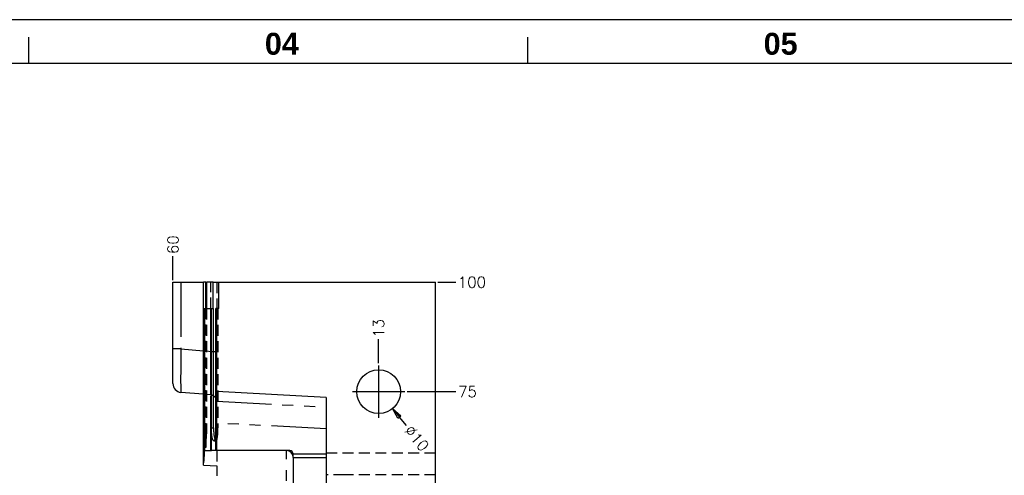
# Model space of a CAD drawing. Extents: x 2651 to 11825, y -3833 to 1075.
# Tile 14 of 256: x 2991 to 3216, y -3117 to -3013. Entities that reach past the tile are written whole.
import ezdxf

# ---------------------------------------------------------------- set-up
doc = ezdxf.new("R2010")
doc.units = 0
doc.header["$LTSCALE"] = 10
for name, pattern in [('CENTER', [2, 1.25, -0.25, 0.25, -0.25]), ('HIDDEN', [0.375, 0.25, -0.125]), ('PHANTOM', [2.5, 1.25, -0.25, 0.25, -0.25, 0.25, -0.25])]:
    doc.linetypes.add(name, pattern=pattern)
doc.layers.get('0').update_dxf_attribs({"linetype": 'CONTINUOUS'})
doc.layers.get('Defpoints').update_dxf_attribs({"linetype": 'CONTINUOUS'})
for name, color, linetype in [('BOX', 4, 'CONTINUOUS'), ('CEN', 1, 'CENTER'), ('DIM', 3, 'CONTINUOUS'), ('LAYER_100', 7, 'CONTINUOUS')]:
    doc.layers.add(name, color=color, linetype=linetype)
doc.styles.get("Standard").update_dxf_attribs({"font": 'romans.shx'})
doc.dimstyles.new('1-1', dxfattribs={"dimtxt": 2.5, "dimasz": 2.5, "dimexe": 1, "dimexo": 0.5, "dimtad": 0, "dimrnd": 1.38778e-17, "dimzin": 9, "dimdsep": 46, "dimtxsty": 'Standard', "dimblk": 'CLOSED', "dimcen": 0, "dimclrd": 3, "dimclre": 3, "dimclrt": 3, "dimazin": 2, "dimtfac": 0.75, "dimtofl": 0, "dimtmove": 0, "dimatfit": 3, "dimfxl": 0, "dimtolj": 1, "dimarcsym": 0})

# ---------------------------------------------------------------- blocks, each defined once
blk = doc.blocks.new('*D527')
at = {"layer": 'Defpoints', "color": 0}
for p in [(3078.68, -3098.36), (3090.34, -3098.36), (3085.68, -3173.36)]:
    blk.add_point(p, dxfattribs=at)
at = {"layer": 'DIM', "color": 3, "lineweight": -2}
blk.add_line((3079.18, -3098.36), (3090.34, -3098.36), dxfattribs=at)
at = {"layer": 'DIM', "color": 3, "insert": (3092.99, -3098.36), "char_height": 2.5, "attachment_point": 5}
blk.add_mtext('\\A1;75', dxfattribs=at)
blk = doc.blocks.new('_Closed')
at = {"color": 0, "linetype": 'ByBlock', "lineweight": -2}
for p, q in [((-1, 0.167), (0, 0)), ((-1, 0.167), (-1, -0.167)), ((0, 0), (-1, -0.167)), ((0, 0), (-1, 0))]:
    blk.add_line(p, q, dxfattribs=at)
blk = doc.blocks.new('*D528')
at = {"layer": 'Defpoints', "color": 0}
for p in [(3085.68, -3073.36), (3090.34, -3073.36), (3085.68, -3173.36)]:
    blk.add_point(p, dxfattribs=at)
at = {"layer": 'DIM', "color": 3, "lineweight": -2}
blk.add_line((3086.18, -3073.36), (3090.34, -3073.36), dxfattribs=at)
at = {"layer": 'DIM', "color": 3, "insert": (3094, -3073.36), "char_height": 2.5, "attachment_point": 5}
blk.add_mtext('\\A1;100', dxfattribs=at)
blk = doc.blocks.new('*D529')
at = {"layer": 'Defpoints', "color": 0}
for p in [(3072.68, -3086.36), (3072.68, -3092.36), (3085.68, -3173.36)]:
    blk.add_point(p, dxfattribs=at)
at = {"layer": 'DIM', "color": 3, "lineweight": -2}
blk.add_line((3072.68, -3091.86), (3072.68, -3086.36), dxfattribs=at)
at = {"layer": 'DIM', "color": 3, "insert": (3072.68, -3083.89), "char_height": 2.5, "attachment_point": 5, "rotation": 90}
blk.add_mtext('\\A1;13', dxfattribs=at)
blk = doc.blocks.new('*D530')
at = {"layer": 'Defpoints', "color": 0}
for p in [(3025.68, -3067.36), (3025.68, -3073.36), (3085.68, -3173.36)]:
    blk.add_point(p, dxfattribs=at)
at = {"layer": 'DIM', "color": 3, "lineweight": -2}
blk.add_line((3025.68, -3072.86), (3025.68, -3067.36), dxfattribs=at)
at = {"layer": 'DIM', "color": 3, "insert": (3025.68, -3064.77), "char_height": 2.5, "attachment_point": 5, "rotation": 90}
blk.add_mtext('\\A1;60', dxfattribs=at)
blk = doc.blocks.new('*D531')
at = {"layer": 'Defpoints', "color": 0}
for p in [(3069.52, -3094.49), (3075.85, -3102.23)]:
    blk.add_point(p, dxfattribs=at)
at = {"layer": 'DIM', "color": 3, "lineweight": -2}
blk.add_line((3079.02, -3106.09), (3077.44, -3104.16), dxfattribs=at)
at = {"layer": 'DIM', "color": 3, "lineweight": -2, "xscale": 2.5, "yscale": 2.5, "zscale": 2.5, "rotation": 129.3128434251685}
blk.add_blockref('_Closed', (3075.85, -3102.23), dxfattribs=at)
at = {"layer": 'DIM', "color": 3, "insert": (3081.41, -3109.02), "char_height": 2.5, "attachment_point": 5, "rotation": 309.3128}
blk.add_mtext('\\A1;∅10', dxfattribs=at)
blk = doc.blocks.new('dg')
at = {"color": 4}
for p, q in [((342, 816), (342, 810)), ((456, 816), (456, 810))]:
    blk.add_line(p, q, dxfattribs=at)
at = {"layer": 'BOX', "color": 3}
for points in [[(0, 0), (1140, 0), (1140, 820), (0, 820)], [(10, 10), (1130, 10), (1130, 810), (10, 810)]]:
    blk.add_lwpolyline(points, close=True, dxfattribs=at)
at = {"color": 4, "char_height": 5, "attachment_point": 1}
for s, insert in [('{\\fArial|b1|i0|c0|p34;\\C6;04}', (396, 817)), ('{\\fArial|b1|i0|c0|p34;\\C6;05}', (510, 817))]:
    blk.add_mtext_dynamic_manual_height_columns(s, width=8, gutter_width=12.5, heights=[0], dxfattribs=dict(at, insert=insert))

msp = doc.modelspace()

# ---------------------------------------------------------------- linework, layer by layer
at = {"layer": 'CEN'}
for p, q in [((3072.684, -3092.358), (3072.684, -3104.358)), ((3066.684, -3098.358), (3078.684, -3098.358))]:
    msp.add_line(p, q, dxfattribs=at)
at = {"layer": 'LAYER_100', "color": 0, "linetype": 'Continuous'}
for p, q in [((3025.684, -3088.556), (3025.684, -3073.358)), ((3025.684, -3073.358), (3027.51, -3073.358)), ((3027.51, -3073.358), (3032.629, -3073.358)), ((3032.629, -3115.145), (3032.629, -3073.358)), ((3032.629, -3073.358), (3032.656, -3073.358)), ((3032.656, -3114.588), (3032.656, -3073.358)), ((3033.156, -3073.358), (3032.656, -3073.358)), ((3033.156, -3079.358), (3033.156, -3073.358)), ((3033.156, -3073.358), (3033.459, -3073.358)), ((3033.459, -3079.358), (3033.459, -3073.358)), ((3034.84, -3073.358), (3033.459, -3073.358)), ((3034.84, -3073.358), (3036.184, -3073.358)), ((3036.184, -3079.358), (3036.184, -3073.358)), ((3036.184, -3073.358), (3085.684, -3073.358)), ((3085.684, -3273.358), (3085.684, -3073.358)), ((3032.813, -3079.358), (3032.813, -3112.448)), ((3032.813, -3079.358), (3032.961, -3079.358)), ((3032.961, -3111.826), (3032.961, -3079.358)), ((3032.961, -3079.358), (3034.348, -3079.358)), ((3034.449, -3079.358), (3034.348, -3079.358)), ((3034.449, -3079.358), (3034.449, -3111.826)), ((3034.449, -3079.358), (3034.957, -3079.358)), ((3034.957, -3106.589), (3034.957, -3079.358)), ((3035.463, -3111.826), (3035.463, -3079.358)), ((3035.684, -3079.358), (3035.463, -3079.358)), ((3035.684, -3098.358), (3035.684, -3079.358)), ((3036.184, -3079.358), (3035.684, -3079.358)), ((3025.684, -3096.525), (3025.684, -3088.556)), ((3032.629, -3098.966), (3027.51, -3098.518)), ((3060.684, -3099.67), (3035.684, -3098.358)), ((3035.684, -3098.358), (3035.684, -3100.547)), ((3035.684, -3105.547), (3035.684, -3100.547)), ((3060.684, -3099.67), (3060.684, -3247.046)), ((3034.469, -3111.826), (3034.469, -3106.589)), ((3035.684, -3111.826), (3035.684, -3105.547)), ((3032.676, -3114.588), (3032.676, -3108.026)), ((3032.961, -3111.826), (3034.32, -3111.826)), ((3034.32, -3111.826), (3034.348, -3111.826)), ((3034.449, -3111.826), (3034.351, -3111.826)), ((3034.449, -3111.826), (3034.469, -3111.826)), ((3034.499, -3111.826), (3034.469, -3111.826)), ((3035.484, -3111.826), (3034.499, -3111.826)), ((3035.684, -3111.826), (3035.463, -3111.826)), ((3052.395, -3111.826), (3035.684, -3111.826)), ((3032.813, -3112.448), (3032.833, -3112.448)), ((3053.172, -3112.604), (3060.684, -3112.604)), ((3053.172, -3113.381), (3053.172, -3112.604)), ((3053.172, -3113.381), (3060.684, -3113.381)), ((3053.172, -3113.381), (3053.172, -3134.014)), ((3032.629, -3115.145), (3032.655, -3114.615)), ((3032.629, -3115.145), (3035.684, -3115.297)), ((3032.655, -3114.615), (3032.656, -3114.588)), ((3032.676, -3114.588), (3032.656, -3114.588)), ((3035.684, -3115.297), (3035.684, -3117.592))]:
    msp.add_line(p, q, dxfattribs=at)
at = {"layer": 'LAYER_100', "color": 253, "linetype": 'PHANTOM'}
for p, q in [((3027.51, -3073.358), (3027.51, -3088.556)), ((3034.84, -3079.358), (3034.84, -3073.358)), ((3034.348, -3111.826), (3034.348, -3079.358)), ((3027.51, -3088.556), (3025.684, -3088.556)), ((3027.51, -3088.556), (3032.629, -3089.004)), ((3035.684, -3100.547), (3060.684, -3101.859)), ((3034.469, -3106.589), (3034.957, -3106.589)), ((3060.684, -3106.859), (3035.684, -3105.547)), ((3032.676, -3108.026), (3032.813, -3108.026)), ((3051.618, -3133.776), (3051.618, -3111.826))]:
    msp.add_line(p, q, dxfattribs=at)
at = {"layer": 'LAYER_100', "color": 6, "linetype": 'HIDDEN'}
for p, q in [((3034.315, -3079.358), (3034.315, -3073.358)), ((3035.684, -3073.358), (3035.684, -3079.358)), ((3033.156, -3108.026), (3033.156, -3079.358)), ((3033.313, -3079.358), (3033.313, -3108.026)), ((3034.315, -3089.151), (3034.315, -3079.358)), ((3035.967, -3079.358), (3035.967, -3106.589)), ((3032.629, -3089.004), (3032.813, -3089.02)), ((3032.813, -3089.02), (3033.313, -3089.063)), ((3033.313, -3089.063), (3034.315, -3089.151)), ((3034.315, -3089.151), (3035.463, -3089.151)), ((3035.684, -3089.151), (3035.463, -3089.151)), ((3032.813, -3098.982), (3032.629, -3098.966)), ((3033.313, -3099.025), (3032.813, -3098.982)), ((3034.315, -3099.113), (3033.313, -3099.025)), ((3035.484, -3106.589), (3035.484, -3111.826)), ((3035.967, -3106.589), (3035.484, -3106.589)), ((3032.813, -3108.026), (3032.833, -3108.026)), ((3033.313, -3108.026), (3032.833, -3108.026)), ((3032.833, -3108.026), (3032.833, -3112.302)), ((3035.024, -3109.589), (3035.463, -3109.589)), ((3035.463, -3109.589), (3035.484, -3109.589)), ((3035.484, -3109.589), (3035.511, -3109.589)), ((3035.511, -3109.589), (3035.511, -3109.589)), ((3032.755, -3111.026), (3032.813, -3111.026)), ((3032.813, -3111.026), (3032.833, -3111.026)), ((3032.833, -3111.026), (3033.235, -3111.026)), ((3035.684, -3111.826), (3035.684, -3115.297)), ((3032.833, -3112.302), (3032.833, -3112.448)), ((3060.684, -3112.358), (3085.684, -3112.358)), ((3064.892, -3117.358), (3060.684, -3117.358)), ((3085.684, -3117.358), (3064.892, -3117.358))]:
    msp.add_line(p, q, dxfattribs=at)
at = {"layer": 'LAYER_100', "color": 253, "linetype": 'PHANTOM'}
msp.add_polyline3d([(3027.51, -3088.556, 0), (3027.494, -3089.531, 0), (3027.48, -3090.496, 0), (3027.467, -3091.444, 0), (3027.457, -3092.364, 0), (3027.449, -3093.248, 0), (3027.443, -3094.087, 0), (3027.44, -3094.873, 0), (3027.439, -3095.598, 0), (3027.44, -3096.255, 0), (3027.443, -3096.838, 0), (3027.449, -3097.34, 0), (3027.457, -3097.758, 0), (3027.467, -3098.087, 0), (3027.48, -3098.325, 0), (3027.494, -3098.469, 0), (3027.51, -3098.518, 0)], dxfattribs=at)
at = {"layer": 'LAYER_100', "color": 6, "linetype": 'HIDDEN'}
for points in [[(3034.315, -3099.113, 0), (3034.327, -3099.067, 0), (3034.337, -3098.926, 0), (3034.347, -3098.691, 0), (3034.354, -3098.364, 0), (3034.36, -3097.947, 0), (3034.365, -3097.445, 0), (3034.367, -3096.862, 0), (3034.368, -3096.205, 0), (3034.367, -3095.478, 0), (3034.365, -3094.69, 0), (3034.36, -3093.849, 0), (3034.354, -3092.963, 0), (3034.347, -3092.041, 0), (3034.337, -3091.092, 0), (3034.327, -3090.126, 0), (3034.315, -3089.151, 0)], [(3035.511, -3109.589, 0), (3035.521, -3109.589, 0), (3035.55, -3109.581, 0), (3035.593, -3109.552, 0), (3035.635, -3109.502, 0), (3035.676, -3109.43, 0), (3035.715, -3109.336, 0), (3035.75, -3109.225, 0), (3035.783, -3109.096, 0), (3035.815, -3108.944, 0), (3035.843, -3108.774, 0), (3035.868, -3108.595, 0), (3035.89, -3108.402, 0), (3035.909, -3108.19, 0), (3035.926, -3107.965, 0), (3035.939, -3107.74, 0), (3035.95, -3107.507, 0), (3035.958, -3107.26, 0), (3035.964, -3107.008, 0), (3035.966, -3106.799, 0), (3035.967, -3106.589, 0)], [(3032.833, -3108.026, 0), (3032.833, -3108.3, 0), (3032.832, -3108.571, 0), (3032.83, -3108.837, 0), (3032.828, -3109.097, 0), (3032.825, -3109.348, 0), (3032.822, -3109.587, 0), (3032.818, -3109.814, 0), (3032.813, -3110.026, 0)], [(3033.156, -3108.026, 0), (3033.157, -3108.32, 0), (3033.158, -3108.612, 0), (3033.16, -3108.897, 0), (3033.162, -3109.175, 0), (3033.165, -3109.441, 0), (3033.169, -3109.693, 0), (3033.174, -3109.93, 0), (3033.179, -3110.148, 0), (3033.185, -3110.346, 0), (3033.191, -3110.521, 0), (3033.198, -3110.672, 0), (3033.205, -3110.798, 0), (3033.212, -3110.897, 0), (3033.219, -3110.969, 0), (3033.227, -3111.012, 0), (3033.235, -3111.026, 0)], [(3033.235, -3111.026, 0), (3033.242, -3111.012, 0), (3033.25, -3110.969, 0), (3033.258, -3110.897, 0), (3033.265, -3110.798, 0), (3033.272, -3110.672, 0), (3033.278, -3110.521, 0), (3033.285, -3110.346, 0), (3033.29, -3110.148, 0), (3033.295, -3109.93, 0), (3033.3, -3109.693, 0), (3033.304, -3109.441, 0), (3033.307, -3109.175, 0), (3033.31, -3108.897, 0), (3033.312, -3108.612, 0), (3033.313, -3108.32, 0), (3033.313, -3108.026, 0)], [(3035.257, -3109.247, 0), (3035.257, -3109.247, 0), (3035.299, -3109.353, 0), (3035.342, -3109.441, 0), (3035.388, -3109.51, 0), (3035.434, -3109.558, 0), (3035.463, -3109.577, 0), (3035.463, -3109.577, 0)], [(3035.463, -3109.577, 0), (3035.492, -3109.587, 0), (3035.511, -3109.589, 0)]]:
    msp.add_polyline3d(points, dxfattribs=at)
at = {"layer": 'LAYER_100', "color": 0, "linetype": 'Continuous'}
for points in [[(3035.024, -3109.589, 0), (3034.996, -3109.585, 0), (3034.967, -3109.573, 0), (3034.922, -3109.535, 0), (3034.877, -3109.477, 0), (3034.831, -3109.396, 0), (3034.787, -3109.294, 0), (3034.745, -3109.175, 0), (3034.705, -3109.038, 0), (3034.666, -3108.878, 0), (3034.63, -3108.7, 0), (3034.599, -3108.514, 0), (3034.57, -3108.314, 0), (3034.552, -3108.17, 0), (3034.536, -3108.019, 0), (3034.521, -3107.864, 0), (3034.504, -3107.635, 0), (3034.489, -3107.398, 0), (3034.479, -3107.149, 0), (3034.472, -3106.895, 0), (3034.47, -3106.742, 0), (3034.469, -3106.589, 0)], [(3034.957, -3106.589, 0), (3034.958, -3106.728, 0), (3034.959, -3106.866, 0), (3034.965, -3107.113, 0), (3034.975, -3107.356, 0), (3034.989, -3107.594, 0), (3035.006, -3107.824, 0), (3035.027, -3108.043, 0), (3035.05, -3108.252, 0), (3035.078, -3108.455, 0), (3035.109, -3108.645, 0), (3035.142, -3108.818, 0), (3035.177, -3108.975, 0), (3035.216, -3109.12, 0), (3035.257, -3109.247, 0)], [(3035.464, -3107.559, 0), (3035.458, -3107.691, 0), (3035.445, -3107.92, 0), (3035.429, -3108.137, 0), (3035.411, -3108.343, 0), (3035.389, -3108.543, 0), (3035.365, -3108.728, 0), (3035.338, -3108.894, 0), (3035.309, -3109.045, 0), (3035.277, -3109.181, 0), (3035.241, -3109.3, 0), (3035.204, -3109.397, 0), (3035.166, -3109.475, 0), (3035.124, -3109.534, 0), (3035.08, -3109.572, 0), (3035.053, -3109.585, 0), (3035.024, -3109.589, 0), (3035.024, -3109.589, 0)], [(3032.755, -3111.026, 0), (3032.747, -3111.012, 0), (3032.739, -3110.969, 0), (3032.732, -3110.897, 0), (3032.725, -3110.798, 0), (3032.718, -3110.672, 0), (3032.711, -3110.521, 0), (3032.705, -3110.346, 0), (3032.699, -3110.148, 0), (3032.694, -3109.93, 0), (3032.689, -3109.693, 0), (3032.685, -3109.441, 0), (3032.682, -3109.175, 0), (3032.679, -3108.897, 0), (3032.678, -3108.612, 0), (3032.676, -3108.32, 0), (3032.676, -3108.026, 0)], [(3032.813, -3110.026, 0), (3032.807, -3110.25, 0), (3032.801, -3110.449, 0), (3032.794, -3110.621, 0), (3032.787, -3110.765, 0), (3032.779, -3110.878, 0), (3032.771, -3110.96, 0), (3032.763, -3111.01, 0), (3032.755, -3111.026, 0)], [(3032.813, -3112.448, 0), (3032.854, -3112.148, 0), (3032.896, -3111.946, 0), (3032.928, -3111.856, 0), (3032.961, -3111.826, 0)]]:
    msp.add_polyline3d(points, dxfattribs=at)
msp.add_circle((3072.684, -3098.358), 5, dxfattribs=at)
for centre, radius, start, end in [((3027.684, -3096.525), 2, 180, 265), ((3051.618, -3113.381), 1.554, 0, 90), ((3052.395, -3112.604), 0.777, 0, 90), ((3069.229, -3116.195), 36.589, 174.12129, 177.48274)]:
    msp.add_arc(centre, radius, start, end, dxfattribs=at)
at = {"layer": 'LAYER_100', "color": 6, "linetype": 'HIDDEN'}
for centre, radius, start, end in [((3034.184, -3100.607), 1.5, 31.47018, 85), ((3034.184, -3100.607), 1.5, 0, 31.47018), ((3012.552, -3106.62), 22.931, 357.65229, 0.07513)]:
    msp.add_arc(centre, radius, start, end, dxfattribs=at)

# ---------------------------------------------------------------- block references
at = {"layer": 'DIM'}
msp.add_blockref('dg', (2650.684, -3833.358), dxfattribs=at)

# ---------------------------------------------------------------- dimensions: what is measured, and where the dimension line sits
for feature_location, offset, dtype, picture, middle in [((3025.684, -3073.358), (0, 6), 1, '*D530', (3025.684, -3064.769)), ((3085.684, -3073.358), (4.654, 0), 0, '*D528', (3093.999, -3073.358)), ((3072.684, -3092.358), (0, 6), 1, '*D529', (3072.684, -3083.888)), ((3078.684, -3098.358), (11.654, 0), 0, '*D527', (3092.987, -3098.358))]:
    dim = msp.add_ordinate_dim(feature_location=feature_location, offset=offset, dtype=dtype, origin=(3085.684, -3173.358), dimstyle='1-1', dxfattribs=at)
    dim.commit()
    dim.dimension.update_dxf_attribs({"geometry": picture, "text_midpoint": middle})
dim = msp.add_diameter_dim_2p(p1=(3069.516, -3094.489), p2=(3075.852, -3102.226), dimstyle='1-1', dxfattribs=at)
dim.commit()
dim.dimension.update_dxf_attribs({"geometry": '*D531', "text_midpoint": (3081.414, -3109.019)})

doc.saveas('drawing.dxf')
